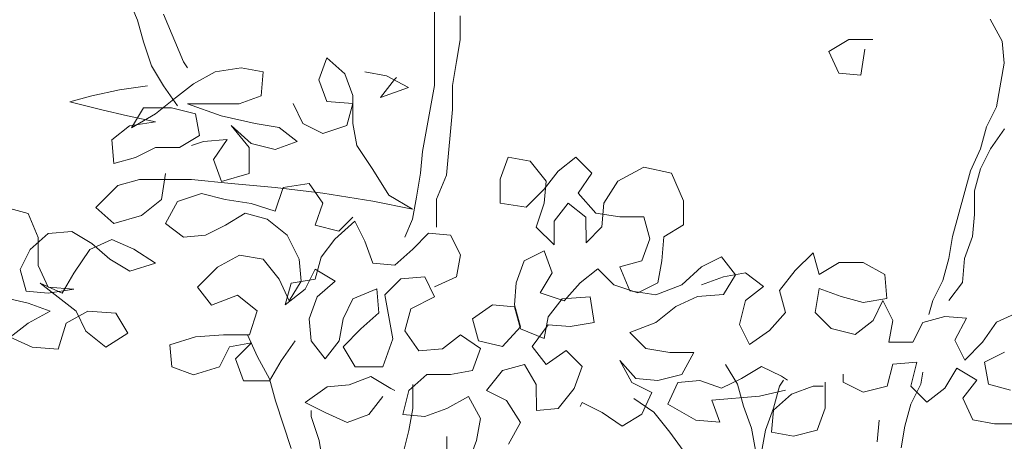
# Model space of a CAD drawing. Header units: millimetres. Extents: x -409347 to -76892, y 286088 to 1850972.
# Tile 156 of 256: x -193401 to -189331, y 564331 to 566073. Entities that reach past the tile are written whole.
import ezdxf

# ---------------------------------------------------------------- set-up
doc = ezdxf.new("R2010")
doc.units = ezdxf.units.MM
doc.linetypes.add('DGN Style 2', pattern=[3.08948, 1.853688, -1.235792])
for name, color, linetype, lineweight in [('a_drzewa', 7, 'Continuous', 0), ('A_P_WAND_BET_A_X', 25, 'Continuous', 0), ('A_P_WAND_BET_V_X', 131, 'DGN Style 2', 0)]:
    doc.layers.add(name, color=color, linetype=linetype, lineweight=lineweight)

msp = doc.modelspace()

# ---------------------------------------------------------------- linework, layer by layer
at = {"layer": 'a_drzewa', "ltscale": 1024}
for p, q in [((-191687.1, 566203.9), (-191686.7, 565800.4)), ((-192914, 566071), (-192955.3, 566169.8)), ((-192807, 566095.8), (-192724.4, 565898.2)), ((-191579.8, 565989.9), (-191579.9, 566088.7)), ((-192889.2, 565980.4), (-192914, 566071)), ((-189389.3, 566074.2), (-189339.8, 565983.7)), ((-192856.2, 565881.6), (-192889.2, 565980.4)), ((-191596.2, 565899.3), (-191579.8, 565989.9)), ((-190056.2, 565941.8), (-189973.9, 565991.3)), ((-189973.9, 565991.3), (-189875.1, 565991.4)), ((-189339.8, 565983.7), (-189331.5, 565893.1)), ((-192131.5, 565915.2), (-192164.4, 565824.6)), ((-192057.3, 565849.4), (-192131.5, 565915.2)), ((-190015, 565851.3), (-190056.2, 565941.8)), ((-189908, 565950.2), (-189924.4, 565843.1)), ((-192806.7, 565799.3), (-192856.2, 565881.6)), ((-192724.4, 565898.2), (-192707.9, 565873.5)), ((-192592.6, 565857.2), (-192485.6, 565873.7)), ((-192485.6, 565873.7), (-192395, 565857.4)), ((-191612.6, 565800.4), (-191596.2, 565899.3)), ((-189331.5, 565893.1), (-189364.3, 565711.9)), ((-192683.2, 565807.7), (-192592.6, 565857.2)), ((-192395, 565857.4), (-192403.1, 565758.5)), ((-192024.3, 565758.9), (-192057.3, 565849.4)), ((-191975, 565857.7), (-191884.4, 565841.3)), ((-191884.4, 565841.3), (-191793.7, 565792)), ((-191851.4, 565824.9), (-191843.2, 565833.1)), ((-189924.4, 565843.1), (-190015, 565851.3)), ((-192872.6, 565799.3), (-192987.8, 565782.7)), ((-192749, 565717), (-192806.7, 565799.3)), ((-192757.2, 565750), (-192683.2, 565807.7)), ((-192164.4, 565824.6), (-192131.3, 565734.1)), ((-191909, 565750.7), (-191851.4, 565824.9)), ((-191793.7, 565792), (-191909, 565750.7)), ((-191686.7, 565800.4), (-191735.9, 565528.5)), ((-191612.5, 565701.6), (-191612.6, 565800.4)), ((-193103.1, 565757.9), (-193193.7, 565733.1)), ((-192987.8, 565782.7), (-193103.1, 565757.9)), ((-192403.1, 565758.5), (-192493.7, 565725.5)), ((-192024.2, 565643.6), (-192024.3, 565758.9)), ((-193193.7, 565733.1), (-193061.9, 565700.3)), ((-192839.5, 565684), (-192757.2, 565750)), ((-192493.7, 565725.5), (-192707.8, 565725.3)), ((-192707.8, 565725.3), (-192567.8, 565676)), ((-192230.1, 565643.4), (-192271.3, 565725.7)), ((-192131.3, 565734.1), (-192024.3, 565725.9)), ((-192024.3, 565725.9), (-192048.9, 565635.3)), ((-189364.3, 565711.9), (-189405.4, 565629.5)), ((-193061.9, 565700.3), (-192954.8, 565675.7)), ((-192954.8, 565675.7), (-192839.5, 565651.1)), ((-192889, 565708.7), (-192938.3, 565626.3)), ((-192938.3, 565626.3), (-192839.5, 565684)), ((-192773.7, 565708.8), (-192889, 565708.7)), ((-192674.8, 565684.2), (-192773.7, 565708.8)), ((-192658.3, 565593.6), (-192674.8, 565684.2)), ((-192567.8, 565676), (-192427.7, 565643.2)), ((-191636.9, 565429.8), (-191612.5, 565701.6)), ((-192946.5, 565634.5), (-193020.6, 565576.8)), ((-192839.5, 565651.1), (-192946.5, 565634.5)), ((-192444.1, 565560.8), (-192526.5, 565634.9)), ((-192526.5, 565634.9), (-192452.3, 565544.4)), ((-192427.7, 565643.2), (-192328.9, 565626.8)), ((-192147.7, 565602.3), (-192230.1, 565643.4)), ((-192048.9, 565635.3), (-192147.7, 565602.3)), ((-192007.6, 565553), (-192024.2, 565643.6)), ((-189405.4, 565629.5), (-189430, 565538.9)), ((-192740.6, 565544.1), (-192658.3, 565593.6)), ((-192328.9, 565626.8), (-192254.7, 565569.2)), ((-189388.8, 565538.9), (-189331.2, 565621.3)), ((-193020.6, 565576.8), (-193012.3, 565478)), ((-192641.8, 565568.9), (-192691.2, 565552.4)), ((-192543, 565577.2), (-192641.8, 565568.9)), ((-192600.5, 565494.8), (-192543, 565577.2)), ((-192345.3, 565536.2), (-192444.1, 565560.8)), ((-192254.7, 565569.2), (-192345.3, 565536.2)), ((-191941.7, 565454.2), (-192007.6, 565553)), ((-192921.7, 565502.8), (-192839.4, 565544)), ((-192839.4, 565544), (-192740.6, 565544.1)), ((-192452.3, 565544.4), (-192452.2, 565437.3)), ((-191735.9, 565528.5), (-191744, 565437.9)), ((-189430, 565538.9), (-189471.1, 565448.3)), ((-189429.9, 565456.5), (-189388.8, 565538.9)), ((-193012.3, 565478), (-192921.7, 565502.8)), ((-192567.5, 565404.3), (-192600.5, 565494.8)), ((-191381.7, 565504.2), (-191414.6, 565413.5)), ((-191291.1, 565487.8), (-191381.7, 565504.2)), ((-191225.2, 565405.5), (-191291.1, 565487.8)), ((-191175.8, 565446.7), (-191101.7, 565504.4)), ((-191101.7, 565504.4), (-191035.8, 565438.6)), ((-192798.1, 565437), (-192814.5, 565329.9)), ((-192452.2, 565437.3), (-192567.5, 565404.3)), ((-191875.7, 565347.2), (-191941.7, 565454.2)), ((-191744, 565437.9), (-191760.4, 565339.1)), ((-191678, 565331), (-191636.9, 565429.8)), ((-191233.4, 565372.5), (-191175.8, 565446.7)), ((-191035.8, 565438.6), (-191093.3, 565356.2)), ((-190821.7, 565463.5), (-190928.7, 565405.8)), ((-190706.4, 565438.9), (-190821.7, 565463.5)), ((-190656.8, 565323.6), (-190706.4, 565438.9)), ((-189471.1, 565448.3), (-189545, 565176.4)), ((-189454.5, 565365.9), (-189429.9, 565456.5)), ((-193086.2, 565296.7), (-192995.7, 565387.4)), ((-192995.7, 565387.4), (-192905.2, 565412.2)), ((-192905.2, 565412.2), (-192691, 565412.4)), ((-192691, 565412.4), (-192526.3, 565396.1)), ((-192526.3, 565396.1), (-192345.1, 565379.8)), ((-192312.2, 565379.8), (-192205.1, 565396.3)), ((-192205.1, 565396.3), (-192147.4, 565314.1)), ((-191414.6, 565413.5), (-191414.5, 565314.7)), ((-191233.3, 565314.9), (-191225.2, 565405.5)), ((-190928.7, 565405.8), (-190986.3, 565315.1)), ((-192748.6, 565321.7), (-192649.8, 565354.8)), ((-192649.8, 565354.8), (-192551, 565330.2)), ((-192345.1, 565379.8), (-192147.5, 565355.2)), ((-192345, 565280.9), (-192312.2, 565379.8)), ((-192147.5, 565355.2), (-191941.5, 565322.5)), ((-191776.8, 565289.7), (-191875.7, 565347.2)), ((-191307.4, 565298.3), (-191233.4, 565372.5)), ((-191093.3, 565356.2), (-191019.2, 565273.9)), ((-189454.4, 565267.1), (-189454.5, 565365.9)), ((-192814.5, 565329.9), (-192896.8, 565264)), ((-192797.9, 565231.1), (-192748.6, 565321.7)), ((-192551, 565330.2), (-192443.9, 565313.8)), ((-192443.9, 565313.8), (-192345, 565280.9)), ((-192147.4, 565314.1), (-192180.3, 565223.4)), ((-191941.5, 565322.5), (-191776.8, 565289.7)), ((-191760.4, 565339.1), (-191776.8, 565248.5)), ((-191677.9, 565215.7), (-191678, 565331)), ((-191414.5, 565314.7), (-191307.4, 565298.3)), ((-191266.2, 565216), (-191233.3, 565314.9)), ((-191134.5, 565315), (-191192.1, 565240.8)), ((-191060.3, 565257.4), (-191134.5, 565315)), ((-190986.3, 565315.1), (-190994.4, 565216.3)), ((-190656.8, 565224.8), (-190656.8, 565323.6)), ((-193366.2, 565271.8), (-193456.8, 565296.4)), ((-193324.9, 565173), (-193366.2, 565271.8)), ((-193012, 565230.9), (-193086.2, 565296.7)), ((-192896.8, 565264), (-193012, 565230.9)), ((-192468.6, 565272.6), (-192550.9, 565223.1)), ((-192377.9, 565248), (-192468.6, 565272.6)), ((-191019.2, 565273.9), (-190920.3, 565257.5)), ((-189462.6, 565176.5), (-189454.4, 565267.1)), ((-192723.8, 565173.5), (-192797.9, 565231.1)), ((-192550.9, 565223.1), (-192633.2, 565181.8)), ((-192295.5, 565182.2), (-192377.9, 565248)), ((-192180.3, 565223.4), (-192081.4, 565198.8)), ((-192015.6, 565240.1), (-192097.9, 565165.9)), ((-192081.4, 565198.8), (-192023.8, 565256.5)), ((-191974.3, 565157.7), (-192015.6, 565240.1)), ((-191776.8, 565248.5), (-191809.6, 565174.4)), ((-191192.1, 565240.8), (-191192, 565142)), ((-191060.2, 565150.3), (-191060.3, 565257.4)), ((-190920.3, 565257.5), (-190821.5, 565257.6)), ((-190821.5, 565257.6), (-190796.7, 565167.1)), ((-190739.1, 565175.3), (-190656.8, 565224.8)), ((-193283.8, 565189.5), (-193357.8, 565123.5)), ((-193185, 565197.8), (-193283.8, 565189.5)), ((-193102.6, 565148.5), (-193185, 565197.8)), ((-192633.2, 565181.8), (-192723.8, 565173.5)), ((-192246, 565083.4), (-192295.5, 565182.2)), ((-191710.8, 565190.9), (-191776.7, 565125)), ((-191620.2, 565182.8), (-191710.8, 565190.9)), ((-191579, 565100.5), (-191620.2, 565182.8)), ((-191192, 565142), (-191266.2, 565216)), ((-190994.4, 565216.3), (-191060.2, 565150.3)), ((-193324.8, 565057.7), (-193324.9, 565173)), ((-193110.8, 565123.8), (-193020.2, 565165)), ((-193028.4, 565082.7), (-193102.6, 565148.5)), ((-193020.2, 565165), (-192929.6, 565123.9)), ((-192097.9, 565165.9), (-192155.5, 565091.7)), ((-191941.3, 565067.2), (-191974.3, 565157.7)), ((-190796.7, 565167.1), (-190829.6, 565076.4)), ((-190747.2, 565076.5), (-190739.1, 565175.3)), ((-189545, 565176.4), (-189561.3, 565085.8)), ((-189495.5, 565085.9), (-189462.6, 565176.5)), ((-193357.8, 565123.5), (-193398.9, 565041.1)), ((-193176.6, 565024.9), (-193110.8, 565123.8)), ((-192929.6, 565123.9), (-192839, 565066.4)), ((-192583.6, 565050.1), (-192493.1, 565099.6)), ((-192493.1, 565099.6), (-192394.3, 565083.2)), ((-191776.7, 565125), (-191850.7, 565059)), ((-191595.4, 565009.9), (-191579, 565100.5)), ((-191315.4, 565076), (-191233.1, 565117.2)), ((-191233.1, 565117.2), (-191200.1, 565026.7)), ((-190195.4, 565035.8), (-190121.4, 565110)), ((-190121.4, 565110), (-190096.6, 565019.5)), ((-192946, 565033.3), (-193028.4, 565082.7)), ((-192839, 565066.4), (-192946, 565033.3)), ((-192394.3, 565083.2), (-192328.3, 565000.9)), ((-192237.7, 564992.8), (-192246, 565083.4)), ((-192155.5, 565091.7), (-192180.1, 565001.1)), ((-191850.7, 565059), (-191941.3, 565067.2)), ((-191348.3, 564985.4), (-191315.4, 565076)), ((-190829.6, 565076.4), (-190920.1, 565051.6)), ((-190763.6, 564985.9), (-190747.2, 565076.5)), ((-190582.5, 565052), (-190500.2, 565093.2)), ((-190500.2, 565093.2), (-190442.5, 565019.1)), ((-190096.6, 565019.5), (-190014.3, 565068.9)), ((-190014.3, 565068.9), (-189915.4, 565069)), ((-189915.4, 565069), (-189824.8, 565019.7)), ((-189561.3, 565085.8), (-189586, 564995.2)), ((-189503.6, 564987.1), (-189495.5, 565085.9)), ((-193398.9, 565041.1), (-193374.1, 564950.6)), ((-193283.6, 564967.1), (-193324.8, 565057.7)), ((-193225.9, 564942.5), (-193176.6, 565024.9)), ((-192665.9, 564967.7), (-192583.6, 565050.1)), ((-192221.2, 564959.9), (-192180.1, 565042.3)), ((-192180.1, 565042.3), (-192097.7, 564992.9)), ((-191200.1, 565026.7), (-191249.4, 564944.3)), ((-191084.8, 564985.6), (-191010.7, 565043.3)), ((-191010.7, 565043.3), (-190944.8, 564977.5)), ((-190920.1, 565051.6), (-190878.9, 564952.9)), ((-190664.8, 564977.8), (-190582.5, 565052)), ((-190491.9, 565010.9), (-190401.3, 565027.4)), ((-190442.5, 565019.1), (-190491.8, 564936.7)), ((-190401.3, 565027.4), (-190327.1, 564969.8)), ((-190261.2, 564953.4), (-190195.4, 565035.8)), ((-189824.8, 565019.7), (-189816.5, 564920.9)), ((-193168.2, 564868.4), (-193316.5, 564983.6)), ((-193316.5, 564983.6), (-193225.9, 564942.5)), ((-192328.3, 565000.9), (-192287.1, 564910.4)), ((-192278.9, 564984.5), (-192303.5, 564893.9)), ((-192287.1, 564910.4), (-192237.7, 564992.8)), ((-192180.1, 565001.1), (-192278.9, 564984.5)), ((-192097.7, 564992.9), (-192171.8, 564927)), ((-191891.8, 564935.5), (-191826, 565001.4)), ((-191826, 565001.4), (-191727.1, 565009.7)), ((-191727.1, 565009.7), (-191685.9, 564927.4)), ((-191685.9, 564968.6), (-191595.4, 565009.9)), ((-191356.5, 564894.8), (-191348.3, 564985.4)), ((-191150.6, 564911.4), (-191084.8, 564985.6)), ((-190944.8, 564977.5), (-190845.9, 564944.7)), ((-190845.9, 564944.7), (-190763.6, 564985.9)), ((-190771.8, 564936.5), (-190664.8, 564977.8)), ((-190582.4, 564977.8), (-190491.9, 565010.9)), ((-189586, 564995.2), (-189627.1, 564912.8)), ((-189561.2, 564912.9), (-189503.6, 564987.1)), ((-193374.1, 564950.6), (-193283.5, 564942.4)), ((-193176.5, 564959), (-193283.6, 564967.1)), ((-193283.5, 564942.4), (-193176.5, 564959)), ((-192608.2, 564893.6), (-192665.9, 564967.7)), ((-192303.5, 564893.9), (-192221.2, 564959.9)), ((-192023.5, 564918.9), (-191924.7, 564960.1)), ((-191924.7, 564960.1), (-191916.4, 564861.3)), ((-191249.4, 564944.3), (-191150.6, 564911.4)), ((-190878.9, 564952.9), (-190771.8, 564936.5)), ((-190491.8, 564936.7), (-190598.8, 564928.4)), ((-190327.1, 564969.8), (-190401.2, 564912.1)), ((-190236.4, 564862.9), (-190261.2, 564953.4)), ((-190096.5, 564961.8), (-190112.9, 564863)), ((-190005.9, 564929), (-190096.5, 564961.8)), ((-193472.9, 564925.8), (-193365.9, 564901.2)), ((-193365.9, 564901.2), (-193275.2, 564868.3)), ((-192501.2, 564934.9), (-192608.2, 564893.6)), ((-192418.8, 564869.1), (-192501.2, 564934.9)), ((-192171.8, 564927), (-192204.6, 564836.4)), ((-192064.6, 564836.5), (-192023.5, 564918.9)), ((-191858.7, 564754.3), (-191891.8, 564935.5)), ((-191685.9, 564927.4), (-191784.7, 564877.9)), ((-191158.8, 564919.7), (-191216.4, 564845.5)), ((-191043.5, 564928), (-191158.8, 564919.7)), ((-191027, 564821), (-191043.5, 564928)), ((-190598.8, 564928.4), (-190689.4, 564887.2)), ((-190401.2, 564912.1), (-190425.8, 564813.3)), ((-189915.3, 564904.3), (-190005.9, 564929)), ((-189816.5, 564920.9), (-189915.3, 564904.3)), ((-189874, 564830.2), (-189832.9, 564912.6)), ((-189832.9, 564912.6), (-189791.7, 564830.3)), ((-189627.1, 564912.8), (-189643.5, 564855.2)), ((-193275.2, 564868.3), (-193365.8, 564818.8)), ((-193209.3, 564819), (-193118.8, 564868.5)), ((-193126.9, 564786.1), (-193168.2, 564868.4)), ((-193118.8, 564868.5), (-193003.5, 564860.3)), ((-193003.5, 564860.3), (-192954, 564778)), ((-192451.6, 564770.2), (-192418.8, 564869.1)), ((-191916.4, 564861.3), (-191990.5, 564795.4)), ((-191784.7, 564877.9), (-191809.3, 564787.3)), ((-191447, 564894.7), (-191529.3, 564837)), ((-191356.4, 564886.5), (-191447, 564894.7)), ((-191331.7, 564804.2), (-191356.5, 564894.8)), ((-191331.7, 564796), (-191356.4, 564886.5)), ((-190689.4, 564887.2), (-190771.7, 564821.2)), ((-190302.2, 564788.7), (-190236.4, 564862.9)), ((-190112.9, 564863), (-190047, 564797.2)), ((-189363.5, 564822.5), (-189272.9, 564863.7)), ((-193365.8, 564818.8), (-193439.9, 564761.1)), ((-193242.2, 564711.9), (-193209.3, 564819)), ((-192204.6, 564836.4), (-192196.3, 564745.8)), ((-192081, 564745.9), (-192064.6, 564836.5)), ((-191529.3, 564837), (-191504.6, 564746.4)), ((-191216.4, 564845.5), (-191232.8, 564754.9)), ((-191125.8, 564804.4), (-191027, 564821)), ((-190771.7, 564821.2), (-190878.7, 564779.9)), ((-189948.1, 564772.5), (-189874, 564830.2)), ((-189791.7, 564830.3), (-189808.1, 564739.7)), ((-189709.3, 564739.8), (-189668.2, 564822.2)), ((-189668.2, 564822.2), (-189577.6, 564847)), ((-189577.6, 564847), (-189487, 564838.8)), ((-189487, 564838.8), (-189536.3, 564748.2)), ((-189421, 564740.1), (-189363.5, 564822.5)), ((-193044.5, 564720.3), (-193126.9, 564786.1)), ((-192954, 564778), (-193044.5, 564720.3)), ((-191990.5, 564795.4), (-192064.5, 564721.2)), ((-191809.3, 564787.3), (-191751.6, 564705)), ((-191405.7, 564721.8), (-191331.7, 564804.2)), ((-191232.8, 564754.9), (-191331.7, 564796)), ((-191282.2, 564721.9), (-191216.4, 564812.6)), ((-191216.4, 564812.6), (-191125.8, 564804.4)), ((-190878.7, 564779.9), (-190812.8, 564714.1)), ((-190425.8, 564813.3), (-190384.5, 564731)), ((-190384.5, 564731), (-190302.2, 564788.7)), ((-190047, 564797.2), (-189948.1, 564772.5)), ((-193439.9, 564761.1), (-193349.2, 564720)), ((-192781, 564728.8), (-192674, 564761.8)), ((-192674, 564761.8), (-192558.7, 564770.1)), ((-192558.7, 564770.1), (-192451.6, 564770.2)), ((-192443.4, 564737.3), (-192533.9, 564720.8)), ((-192509.2, 564671.4), (-192443.4, 564737.3)), ((-192459.9, 564770.2), (-192418.6, 564679.7)), ((-192262.2, 564745.7), (-192319.8, 564663.3)), ((-192196.3, 564745.8), (-192138.6, 564671.7)), ((-192138.6, 564671.7), (-192081, 564745.9)), ((-191899.7, 564639), (-191858.7, 564754.3)), ((-191652.8, 564713.3), (-191578.7, 564771)), ((-191578.7, 564771), (-191496.3, 564713.5)), ((-191504.6, 564746.4), (-191405.7, 564721.8)), ((-189808.1, 564739.7), (-189709.3, 564739.8)), ((-189536.3, 564748.2), (-189495.1, 564665.9)), ((-189495.1, 564665.9), (-189421, 564740.1)), ((-193349.2, 564720), (-193242.2, 564711.9)), ((-192772.7, 564638.2), (-192781, 564728.8)), ((-192533.9, 564720.8), (-192575, 564638.4)), ((-192064.5, 564721.2), (-192015, 564638.9)), ((-191751.6, 564705), (-191652.8, 564713.3)), ((-191496.3, 564713.5), (-191529.1, 564622.9)), ((-191224.5, 564647.8), (-191282.2, 564721.9)), ((-191142.2, 564705.6), (-191224.5, 564647.8)), ((-191076.2, 564639.7), (-191142.2, 564705.6)), ((-190812.8, 564714.1), (-190713.9, 564697.7)), ((-190713.9, 564697.7), (-190615.1, 564697.8)), ((-190615.1, 564697.8), (-190664.4, 564607.2)), ((-189330.4, 564699), (-189412.7, 564657.7)), ((-192476.2, 564580.8), (-192509.2, 564671.4)), ((-192418.6, 564679.7), (-192369.1, 564589.1)), ((-192319.8, 564663.3), (-192369.1, 564580.9)), ((-190853.8, 564590.5), (-190919.8, 564664.6)), ((-190919.8, 564664.6), (-190870.3, 564574)), ((-189692.7, 564657.5), (-189791.5, 564649.1)), ((-189717.3, 564558.6), (-189692.7, 564657.5)), ((-189412.7, 564657.7), (-189396.2, 564567.2)), ((-192682.1, 564605.3), (-192772.7, 564638.2)), ((-192575, 564638.4), (-192682.1, 564605.3)), ((-192015, 564638.9), (-191899.7, 564639)), ((-191529.1, 564622.9), (-191619.7, 564606.3)), ((-191471.4, 564540.6), (-191405.6, 564623)), ((-191405.6, 564623), (-191315.1, 564647.8)), ((-191315.1, 564647.8), (-191265.6, 564565.4)), ((-191109.1, 564549.1), (-191076.2, 564639.7)), ((-190483.3, 564648.5), (-190433.8, 564566.2)), ((-190417.4, 564590.9), (-190335, 564640.4)), ((-190335, 564640.4), (-190252.7, 564599.3)), ((-189791.5, 564649.1), (-189816.2, 564558.5)), ((-189676.2, 564566.9), (-189668, 564616.3)), ((-189528, 564632.9), (-189577.3, 564550.5)), ((-189445.6, 564583.6), (-189528, 564632.9)), ((-192369.1, 564580.9), (-192476.2, 564580.8)), ((-192369.1, 564589.1), (-192344.3, 564498.6)), ((-192039.7, 564564.7), (-191949.1, 564597.8)), ((-191949.1, 564597.8), (-191866.7, 564548.4)), ((-191718.5, 564606.2), (-191792.6, 564540.3)), ((-191619.7, 564606.3), (-191718.5, 564606.2)), ((-190870.3, 564574), (-190787.9, 564532.9)), ((-190763.2, 564582.4), (-190853.8, 564590.5)), ((-190664.4, 564607.2), (-190763.2, 564582.4)), ((-190722, 564483.6), (-190680.9, 564574.2)), ((-190680.9, 564574.2), (-190590.3, 564582.5)), ((-190590.3, 564582.5), (-190499.7, 564549.7)), ((-190499.7, 564549.7), (-190417.4, 564590.9)), ((-190260.9, 564558.1), (-190244.4, 564582.9)), ((-190252.7, 564599.3), (-190227.9, 564582.9)), ((-190071.5, 564574.8), (-190071.4, 564467.7)), ((-189997.3, 564574.8), (-189997.4, 564607.8)), ((-189915, 564533.7), (-189997.3, 564574.8)), ((-189503.2, 564509.4), (-189445.6, 564583.6)), ((-192220.8, 564490.5), (-192130.3, 564556.4)), ((-192130.3, 564556.4), (-192039.7, 564564.7)), ((-191866.7, 564548.4), (-191850.2, 564540.2)), ((-191792.6, 564540.3), (-191817.2, 564441.4)), ((-191776.1, 564565), (-191776.1, 564466.2)), ((-191389, 564499.5), (-191471.4, 564540.6)), ((-191265.6, 564565.4), (-191265.5, 564458.4)), ((-191174.9, 564466.7), (-191109.1, 564549.1)), ((-190787.9, 564532.9), (-190829, 564442.3)), ((-190433.8, 564566.2), (-190409, 564475.6)), ((-190236.1, 564541.7), (-190343.2, 564516.9)), ((-190285.5, 564467.5), (-190260.9, 564558.1)), ((-190211.4, 564525.2), (-190120.9, 564558.3)), ((-190120.9, 564558.3), (-190079.7, 564558.3)), ((-189816.2, 564558.5), (-189915, 564533.7)), ((-189717.3, 564484.5), (-189676.2, 564566.9)), ((-189651.4, 564492.8), (-189717.3, 564558.6)), ((-189577.3, 564550.5), (-189651.4, 564492.8)), ((-189396.2, 564567.2), (-189305.6, 564542.5)), ((-192344.3, 564498.6), (-192278.3, 564301)), ((-192138.4, 564449.4), (-192220.8, 564490.5)), ((-191899.6, 564515.5), (-191957.2, 564441.3)), ((-191636.1, 564466.3), (-191545.5, 564515.8)), ((-191545.5, 564515.8), (-191496, 564425.2)), ((-191331.3, 564408.9), (-191389, 564499.5)), ((-191076.1, 564491.5), (-191084.3, 564475)), ((-190993.7, 564450.4), (-191076.1, 564491.5)), ((-190862, 564508.2), (-190779.6, 564450.6)), ((-190343.2, 564516.9), (-190540.8, 564500.2)), ((-190540.8, 564500.2), (-190507.8, 564409.7)), ((-190285.5, 564459.3), (-190211.4, 564525.2)), ((-189461.9, 564418.9), (-189503.2, 564509.4)), ((-192196, 564432.8), (-192196, 564457.5)), ((-192047.8, 564408.3), (-192138.4, 564449.4)), ((-191776.1, 564466.2), (-191792.4, 564375.6)), ((-191726.6, 564433.3), (-191636.1, 564466.3)), ((-191265.5, 564458.4), (-191174.9, 564466.7)), ((-190911.3, 564392.8), (-190993.7, 564450.4)), ((-190779.6, 564450.6), (-190713.6, 564368.3)), ((-190606.6, 564417.8), (-190722, 564483.6)), ((-190409, 564475.6), (-190376, 564385.1)), ((-190318.3, 564376.9), (-190285.5, 564467.5)), ((-190293.6, 564368.7), (-190285.5, 564459.3)), ((-190071.4, 564467.7), (-190104.2, 564377.1)), ((-189741.9, 564393.9), (-189717.3, 564484.5)), ((-192163, 564334), (-192196, 564432.8)), ((-191957.2, 564441.3), (-192047.8, 564408.3)), ((-191817.2, 564441.4), (-191726.6, 564433.3)), ((-191496, 564425.2), (-191512.4, 564334.6)), ((-191380.6, 564318.3), (-191331.3, 564408.9)), ((-190829, 564442.3), (-190911.3, 564392.8)), ((-190507.8, 564409.7), (-190606.6, 564417.8)), ((-189849, 564418.5), (-189857.1, 564327.9)), ((-189371.3, 564402.5), (-189461.9, 564418.9)), ((-191792.4, 564375.6), (-191817.1, 564276.7)), ((-190713.6, 564368.3), (-190647.7, 564277.8)), ((-190376, 564385.1), (-190359.4, 564294.5)), ((-190334.7, 564286.3), (-190318.3, 564376.9)), ((-190203, 564352.3), (-190293.6, 564368.7)), ((-190104.2, 564377.1), (-190203, 564352.3)), ((-189758.3, 564303.3), (-189741.9, 564393.9)), ((-189272.5, 564402.6), (-189371.3, 564402.5)), ((-192146.4, 564235.2), (-192163, 564334)), ((-191635.8, 564219.2), (-191636, 564351)), ((-191512.4, 564334.6), (-191545.3, 564244))]:
    msp.add_line(p, q, dxfattribs=at)
at = {"layer": 'A_P_WAND_BET_A_X', "ltscale": 0.01}
msp.add_3dface([(-409346.6, 1850971.6), (-87526.5, 1850971.6), (-87526.5, 286087.9), (-409346.6, 286087.9)], dxfattribs=at)
at = {"layer": 'A_P_WAND_BET_V_X'}
msp.add_3dface([(-346399.5, 627361.9), (-346399.5, 492361.9), (-171399.5, 492361.9), (-171399.5, 627361.9)], dxfattribs=at)

doc.saveas('drawing.dxf')
